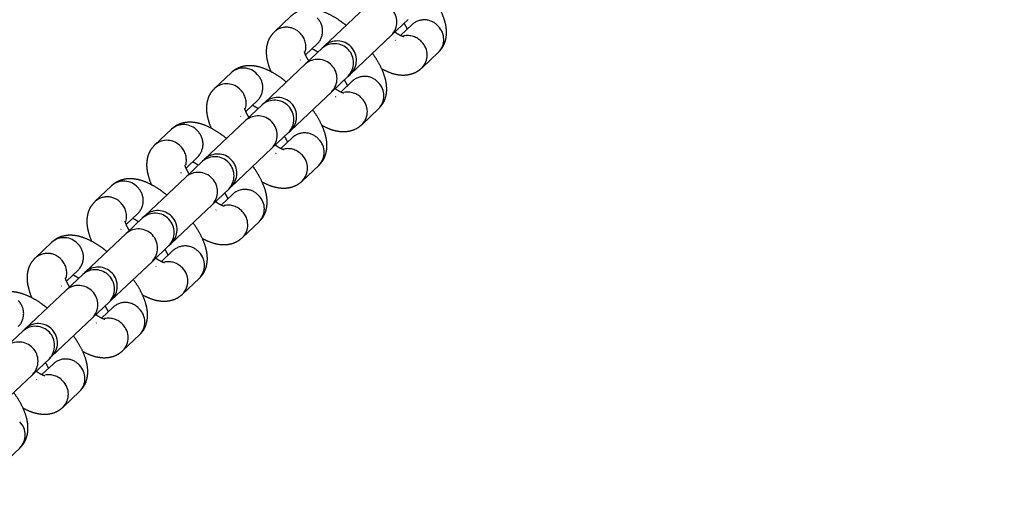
# Model space of a CAD drawing. Header units: metres. Extents: x 104098 to 104607, y 427853 to 428230.
# Tile 74 of 147: x 104263.1885 to 104263.3429, y 428139.3836 to 428139.4582. Entities that reach past the tile are written whole.
import ezdxf

# ---------------------------------------------------------------- set-up
doc = ezdxf.new("R2010")
doc.units = ezdxf.units.M
doc.linetypes.add('DASHED2', pattern=[0.375, 0.25, -0.125])

# ---------------------------------------------------------------- blocks, each defined once
blk = doc.blocks.new('school2')
at = {"color": 252, "linetype": 'DASHED2'}
for p, q in [((107991.746208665, 456625.0856471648), (107991.7426249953, 456625.0856471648)), ((107991.7591099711, 456625.0856471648), (107991.7555263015, 456625.0856471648)), ((107991.7720112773, 456625.0856471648), (107991.7684276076, 456625.0856471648)), ((107991.7849125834, 456625.0856471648), (107991.7813289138, 456625.0856471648)), ((107991.7978136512, 456625.0856471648), (107991.7942299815, 456625.0856471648)), ((107991.7426249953, 456625.0796471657), (107991.7425358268, 456625.0796486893)), ((107991.7437062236, 456625.0796471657), (107991.746208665, 456625.0796471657)), ((107991.7555263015, 456625.0796471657), (107991.7554371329, 456625.0796486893)), ((107991.7566075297, 456625.0796471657), (107991.7591099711, 456625.0796471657)), ((107991.7684276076, 456625.0796471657), (107991.7683382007, 456625.0796486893)), ((107991.7695085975, 456625.0796471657), (107991.7720112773, 456625.0796471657)), ((107991.7813289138, 456625.0796471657), (107991.7812395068, 456625.0796486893)), ((107991.7824099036, 456625.0796471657), (107991.7849125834, 456625.0796471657)), ((107991.7942299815, 456625.0796471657), (107991.794140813, 456625.0796486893)), ((107991.7953112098, 456625.0796471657), (107991.7978136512, 456625.0796471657)), ((107991.7333919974, 456625.0786471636), (107991.7298083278, 456625.0786471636)), ((107991.7338569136, 456625.0786471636), (107991.7333919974, 456625.0786471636)), ((107991.7427093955, 456625.0786471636), (107991.7338569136, 456625.0786471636)), ((107991.7462930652, 456625.0786471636), (107991.7427093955, 456625.0786471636)), ((107991.7467582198, 456625.0786471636), (107991.7462930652, 456625.0786471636)), ((107991.7556107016, 456625.0786471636), (107991.7467582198, 456625.0786471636)), ((107991.7591943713, 456625.0786471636), (107991.7556107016, 456625.0786471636)), ((107991.7596592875, 456625.0786471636), (107991.7591943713, 456625.0786471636)), ((107991.7685120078, 456625.0786471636), (107991.7596592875, 456625.0786471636)), ((107991.7720956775, 456625.0786471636), (107991.7685120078, 456625.0786471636)), ((107991.7725605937, 456625.0786471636), (107991.7720956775, 456625.0786471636)), ((107991.7814133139, 456625.0786471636), (107991.7725605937, 456625.0786471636)), ((107991.7849969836, 456625.0786471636), (107991.7814133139, 456625.0786471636)), ((107991.7854618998, 456625.0786471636), (107991.7849969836, 456625.0786471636)), ((107991.7943143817, 456625.0786471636), (107991.7854618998, 456625.0786471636)), ((107991.7978980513, 456625.0786471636), (107991.7943143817, 456625.0786471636)), ((107991.798363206, 456625.0786471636), (107991.7978980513, 456625.0786471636)), ((107991.8072156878, 456625.0786471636), (107991.798363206, 456625.0786471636)), ((107991.7209556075, 456625.0726471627), (107991.7298083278, 456625.0726471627)), ((107991.7298083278, 456625.0726471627), (107991.7333919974, 456625.0726471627)), ((107991.7333919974, 456625.0726471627), (107991.7338569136, 456625.0726471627)), ((107991.7338569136, 456625.0726471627), (107991.7427093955, 456625.0726471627)), ((107991.7427093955, 456625.0726471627), (107991.7462930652, 456625.0726471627)), ((107991.7462930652, 456625.0726471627), (107991.7467582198, 456625.0726471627)), ((107991.7467582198, 456625.0726471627), (107991.7556107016, 456625.0726471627)), ((107991.7556107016, 456625.0726471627), (107991.7591943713, 456625.0726471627)), ((107991.7591943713, 456625.0726471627), (107991.7596592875, 456625.0726471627)), ((107991.7596592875, 456625.0726471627), (107991.7685120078, 456625.0726471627)), ((107991.7685120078, 456625.0726471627), (107991.7720956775, 456625.0726471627)), ((107991.7720956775, 456625.0726471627), (107991.7725605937, 456625.0726471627)), ((107991.7725605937, 456625.0726471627), (107991.7814133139, 456625.0726471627)), ((107991.7814133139, 456625.0726471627), (107991.7849969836, 456625.0726471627)), ((107991.7849969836, 456625.0726471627), (107991.7854618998, 456625.0726471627)), ((107991.7854618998, 456625.0726471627), (107991.7943143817, 456625.0726471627)), ((107991.7943143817, 456625.0726471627), (107991.7978980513, 456625.0726471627)), ((107991.7978980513, 456625.0726471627), (107991.798363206, 456625.0726471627)), ((107991.798363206, 456625.0726471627), (107991.8072156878, 456625.0726471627)), ((107991.8072156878, 456625.0726471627), (107991.8107993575, 456625.0726471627)), ((107991.7297239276, 456625.0716471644), (107991.7296345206, 456625.0716456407)), ((107991.7333075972, 456625.0716471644), (107991.7308049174, 456625.0716471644)), ((107991.7426249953, 456625.0716471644), (107991.7425358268, 456625.0716456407)), ((107991.746208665, 456625.0716471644), (107991.7437062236, 456625.0716471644)), ((107991.7555263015, 456625.0716471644), (107991.7554371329, 456625.0716456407)), ((107991.7591099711, 456625.0716471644), (107991.7566072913, 456625.0716471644)), ((107991.7684276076, 456625.0716471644), (107991.7683382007, 456625.0716456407)), ((107991.7720112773, 456625.0716471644), (107991.7695085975, 456625.0716471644)), ((107991.7813289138, 456625.0716471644), (107991.7812395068, 456625.0716456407)), ((107991.7849125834, 456625.0716471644), (107991.7824099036, 456625.0716471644)), ((107991.7942299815, 456625.0716471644), (107991.794140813, 456625.0716456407)), ((107991.7978136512, 456625.0716471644), (107991.7953112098, 456625.0716471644)), ((107991.8071312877, 456625.0716471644), (107991.8070421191, 456625.0716456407)), ((107991.8107149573, 456625.0716471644), (107991.8082122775, 456625.0716471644)), ((107991.7168226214, 456625.0656471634), (107991.7204062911, 456625.0656471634)), ((107991.7297239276, 456625.0656471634), (107991.7333075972, 456625.0656471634)), ((107991.7426249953, 456625.0656471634), (107991.746208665, 456625.0656471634)), ((107991.7555263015, 456625.0656471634), (107991.7591099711, 456625.0656471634)), ((107991.7684276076, 456625.0656471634), (107991.7720112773, 456625.0656471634)), ((107991.7813289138, 456625.0656471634), (107991.7849125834, 456625.0656471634)), ((107991.7942299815, 456625.0656471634), (107991.7978136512, 456625.0656471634)), ((107991.8071312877, 456625.0656471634), (107991.8107149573, 456625.0656471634))]:
    blk.add_line(p, q, dxfattribs=at)
for centre, radius, start, end in [((107963.1760300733, 457111.1270218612), 478.5421874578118, 270.128471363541, 276.2285906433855), ((107963.1760300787, 457111.1270218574), 478.5421874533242, 270.128471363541, 276.2285906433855), ((107963.1760076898, 457111.1274265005), 478.6425921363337, 270.1284688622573, 276.2273076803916), ((107963.1760076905, 457111.1274265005), 480.8925921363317, 270.1284688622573, 276.1986169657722), ((107991.7425251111, 456625.0827465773), 0.00290229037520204, 358.0370472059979, 88.03715817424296), ((107991.7461087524, 456625.0827465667), 0.002902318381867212, 358.0372774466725, 88.02719711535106), ((107991.7554264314, 456625.0827465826), 0.002902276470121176, 358.0369337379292, 88.0421361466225), ((107991.7590100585, 456625.0827465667), 0.002902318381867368, 358.0372774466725, 88.02719711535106), ((107991.7683274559, 456625.0827463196), 0.002902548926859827, 358.0423096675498, 88.03675774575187), ((107991.7719113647, 456625.0827465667), 0.002902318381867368, 358.0372774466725, 88.02719711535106), ((107991.7812285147, 456625.0827460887), 0.002902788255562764, 358.0470348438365, 88.0320349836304), ((107991.7848121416, 456625.0827460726), 0.002902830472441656, 358.0473818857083, 88.01709261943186), ((107991.7941300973, 456625.0827465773), 0.002902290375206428, 358.0370472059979, 88.03715817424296), ((107991.7332240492, 456625.0825324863), 0.002886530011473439, 271.6586077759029, 2.276883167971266), ((107991.7424117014, 456625.0825955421), 0.003014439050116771, 301.8056952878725, 0.9812373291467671), ((107991.7461256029, 456625.0825320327), 0.002886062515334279, 271.64922478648, 2.286265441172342), ((107991.7553205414, 456625.0825915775), 0.003006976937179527, 301.719648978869, 1.059226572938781), ((107991.759026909, 456625.0825320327), 0.002886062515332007, 271.64922478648, 2.286265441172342), ((107991.7682139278, 456625.0825958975), 0.003014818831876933, 301.8045156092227, 0.9743594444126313), ((107991.7719281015, 456625.0825321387), 0.002886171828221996, 271.6514193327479, 2.284072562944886), ((107991.781114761, 456625.0825961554), 0.003015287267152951, 301.8095698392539, 0.9693061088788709), ((107991.7848290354, 456625.0825324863), 0.002886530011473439, 271.6586077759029, 2.276883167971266), ((107991.7940166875, 456625.0825955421), 0.00301443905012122, 301.8056952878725, 0.9812373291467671), ((107991.7977305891, 456625.0825320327), 0.002886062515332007, 271.64922478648, 2.286265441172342), ((107991.7296521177, 456625.0756471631), 0.003004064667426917, 272.9806991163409, 87.01930088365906), ((107991.7332357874, 456625.0756471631), 0.003004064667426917, 272.9806991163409, 87.01930088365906), ((107991.7338568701, 456625.0756471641), 0.003000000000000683, 270, 90), ((107991.7425532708, 456625.0756471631), 0.003004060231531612, 272.9790744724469, 87.02092552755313), ((107991.7461369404, 456625.0756471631), 0.003004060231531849, 272.9790744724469, 87.02092552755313), ((107991.7467581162, 456625.0756471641), 0.003000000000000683, 270, 90), ((107991.7554545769, 456625.0756471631), 0.003004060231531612, 272.9790744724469, 87.02092552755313), ((107991.7590382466, 456625.0756471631), 0.003004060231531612, 272.9790744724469, 87.02092552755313), ((107991.7596593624, 456625.0756471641), 0.003000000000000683, 270, 90), ((107991.7683558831, 456625.0756471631), 0.003004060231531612, 272.9790744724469, 87.02092552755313), ((107991.7719395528, 456625.0756471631), 0.003004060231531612, 272.9790744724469, 87.02092552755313), ((107991.7725606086, 456625.0756471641), 0.003000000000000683, 270, 90), ((107991.7812571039, 456625.0756471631), 0.003004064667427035, 272.9806991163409, 87.01930088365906), ((107991.7848407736, 456625.0756471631), 0.003004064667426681, 272.9806991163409, 87.01930088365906), ((107991.7854618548, 456625.0756471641), 0.003000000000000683, 270, 90), ((107991.794158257, 456625.0756471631), 0.003004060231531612, 272.9790744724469, 87.02092552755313), ((107991.7977419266, 456625.0756471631), 0.003004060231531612, 272.9790744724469, 87.02092552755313), ((107991.798363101, 456625.0756471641), 0.003000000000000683, 270, 90), ((107991.8070595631, 456625.0756471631), 0.003004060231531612, 272.9790744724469, 87.02092552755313), ((107991.7295077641, 456625.0686971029), 0.003017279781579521, 359.0516909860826, 58.18495064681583), ((107991.7332240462, 456625.0687618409), 0.00288653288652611, 357.7231735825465, 88.34133471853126), ((107991.7424170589, 456625.0687015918), 0.003009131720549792, 358.9636356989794, 58.2730031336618), ((107991.7461255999, 456625.0687622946), 0.002886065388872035, 357.7137913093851, 88.3507176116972), ((107991.755318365, 456625.0687015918), 0.003009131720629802, 358.9636356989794, 58.2730031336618), ((107991.759026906, 456625.0687622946), 0.002886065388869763, 357.7137913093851, 88.3507176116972), ((107991.7682119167, 456625.0686973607), 0.003016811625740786, 359.0466443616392, 58.18999427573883), ((107991.7719280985, 456625.0687621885), 0.002886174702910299, 357.7159841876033, 88.34852306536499), ((107991.7811127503, 456625.0686971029), 0.003017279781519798, 359.0516909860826, 58.18495064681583), ((107991.7848290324, 456625.0687618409), 0.002886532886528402, 357.7231735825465, 88.34133471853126), ((107991.7940220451, 456625.0687015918), 0.003009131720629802, 358.9636356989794, 58.2730031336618), ((107991.7977305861, 456625.0687622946), 0.002886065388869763, 357.7137913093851, 88.3507176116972), ((107991.8069233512, 456625.0687015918), 0.003009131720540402, 358.9636356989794, 58.2730031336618), ((107991.8106318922, 456625.0687622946), 0.002886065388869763, 357.7137913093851, 88.3507176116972), ((107991.7203063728, 456625.0685477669), 0.002902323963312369, 271.9729113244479, 1.962649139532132), ((107991.7296234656, 456625.0685482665), 0.002902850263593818, 271.9879997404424, 1.952427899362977), ((107991.7332071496, 456625.068548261), 0.002902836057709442, 271.9830166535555, 1.952544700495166), ((107991.7425250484, 456625.0685477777), 0.002902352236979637, 271.9828773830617, 1.962418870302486), ((107991.7461087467, 456625.0685477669), 0.002902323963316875, 271.9729113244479, 1.962649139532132), ((107991.7554263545, 456625.0685477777), 0.002902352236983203, 271.9828773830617, 1.962418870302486), ((107991.7590100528, 456625.0685477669), 0.002902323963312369, 271.9729113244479, 1.962649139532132), ((107991.7683273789, 456625.0685480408), 0.002902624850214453, 271.988256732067, 1.957039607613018), ((107991.771911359, 456625.0685477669), 0.002902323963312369, 271.9729113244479, 1.962649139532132), ((107991.7812284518, 456625.0685482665), 0.002902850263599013, 271.9879997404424, 1.952427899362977), ((107991.7848121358, 456625.068548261), 0.002902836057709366, 271.9830166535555, 1.952544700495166), ((107991.7941300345, 456625.0685477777), 0.002902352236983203, 271.9828773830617, 1.962418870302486), ((107991.7977137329, 456625.0685477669), 0.002902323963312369, 271.9729113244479, 1.962649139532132), ((107991.8070313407, 456625.0685477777), 0.002902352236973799, 271.9828773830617, 1.962418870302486), ((107991.810615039, 456625.0685477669), 0.002902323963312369, 271.9729113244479, 1.962649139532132)]:
    blk.add_arc(centre, radius, start, end, dxfattribs=at)
for points, knots in [([(107991.7385945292, 456625.0786471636), (107991.7385410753, 456625.0790192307), (107991.7384073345, 456625.0799501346), (107991.738034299, 456625.0813220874), (107991.7374955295, 456625.0826822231), (107991.7368199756, 456625.083789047), (107991.7360337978, 456625.0846392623), (107991.7351398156, 456625.0852433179), (107991.7342065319, 456625.0855913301), (107991.7335796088, 456625.0856302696), (107991.7333075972, 456625.0856471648)], [0, 0, 0, 0, 0.1035964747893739, 0.2591962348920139, 0.4234193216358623, 0.5712221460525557, 0.6943585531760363, 0.8074206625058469, 0.9164430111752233, 1, 1, 1, 1]), ([(107991.7426249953, 456625.0856471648), (107991.742271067, 456625.0856188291), (107991.7415656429, 456625.0855623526), (107991.7406056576, 456625.085137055), (107991.739784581, 456625.084528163), (107991.7390795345, 456625.083736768), (107991.7384742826, 456625.0827097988), (107991.7380983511, 456625.0819264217), (107991.7379639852, 456625.0814246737), (107991.7379617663, 456625.081416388)], [0, 0, 0, 0, 0.1498865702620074, 0.2987430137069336, 0.4470309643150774, 0.605359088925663, 0.7856042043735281, 0.996459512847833, 1, 1, 1, 1]), ([(107991.751495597, 456625.0786471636), (107991.7514422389, 456625.0790192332), (107991.7513087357, 456625.0799501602), (107991.7509355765, 456625.0813220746), (107991.750396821, 456625.0826822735), (107991.749721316, 456625.0837889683), (107991.7489350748, 456625.08463938), (107991.7480409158, 456625.085243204), (107991.7471078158, 456625.0855913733), (107991.7464807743, 456625.0856302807), (107991.746208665, 456625.0856471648)], [0, 0, 0, 0, 0.1035920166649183, 0.2591897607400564, 0.4234107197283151, 0.5712180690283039, 0.6943464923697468, 0.8074274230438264, 0.9164317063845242, 0.9999999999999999, 0.9999999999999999, 0.9999999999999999, 0.9999999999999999]), ([(107991.7555263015, 456625.0856471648), (107991.7551722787, 456625.085618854), (107991.7544668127, 456625.0855624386), (107991.7535069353, 456625.0851369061), (107991.7526855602, 456625.0845283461), (107991.7519812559, 456625.0837365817), (107991.7513738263, 456625.0827101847), (107991.7510040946, 456625.081925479), (107991.7508651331, 456625.0814246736), (107991.7508628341, 456625.081416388)], [0, 0, 0, 0, 0.1499167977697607, 0.2987412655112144, 0.4470548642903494, 0.6053569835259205, 0.7855999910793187, 0.9964528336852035, 1, 1, 1, 1]), ([(107991.7643969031, 456625.0786471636), (107991.7643434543, 456625.0790192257), (107991.7642097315, 456625.0799500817), (107991.7638365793, 456625.0813221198), (107991.7632982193, 456625.0826822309), (107991.7626225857, 456625.0837889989), (107991.7618363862, 456625.0846393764), (107991.7609422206, 456625.085243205), (107991.7600091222, 456625.0855913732), (107991.7593820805, 456625.0856302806), (107991.7591099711, 456625.0856471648)], [0, 0, 0, 0, 0.1035990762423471, 0.2591928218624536, 0.423414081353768, 0.5712157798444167, 0.694344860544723, 0.807426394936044, 0.9164312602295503, 0.9999999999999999, 0.9999999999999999, 0.9999999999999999, 0.9999999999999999]), ([(107991.7684276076, 456625.0856471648), (107991.7680735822, 456625.0856188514), (107991.7673680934, 456625.0855624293), (107991.7664082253, 456625.085136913), (107991.7655869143, 456625.0845282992), (107991.7648821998, 456625.0837366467), (107991.7642752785, 456625.0827101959), (107991.7639053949, 456625.0819254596), (107991.7637664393, 456625.0814246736), (107991.7637641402, 456625.081416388)], [0, 0, 0, 0, 0.1499098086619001, 0.2987348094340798, 0.447048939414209, 0.605366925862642, 0.7856074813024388, 0.9964528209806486, 1, 1, 1, 1]), ([(107991.7772982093, 456625.0786471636), (107991.7772447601, 456625.0790192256), (107991.7771110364, 456625.0799500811), (107991.7767378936, 456625.0813221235), (107991.776199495, 456625.0826822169), (107991.7755239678, 456625.083789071), (107991.7747373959, 456625.0846392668), (107991.7738435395, 456625.0852433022), (107991.7729102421, 456625.0855913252), (107991.772283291, 456625.0856302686), (107991.7720112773, 456625.0856471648)], [0, 0, 0, 0, 0.1035994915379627, 0.2591938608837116, 0.4234157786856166, 0.5712180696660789, 0.6943590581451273, 0.8074267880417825, 0.9164487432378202, 1, 1, 1, 1]), ([(107991.7813289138, 456625.0856471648), (107991.7809748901, 456625.0856188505), (107991.7802694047, 456625.0855624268), (107991.7793095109, 456625.0851369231), (107991.7784882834, 456625.0845282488), (107991.7777831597, 456625.0837367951), (107991.7771783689, 456625.0827097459), (107991.7768020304, 456625.0819264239), (107991.7766676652, 456625.0814246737), (107991.7766654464, 456625.081416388)], [0, 0, 0, 0, 0.1499094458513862, 0.2987340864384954, 0.4470478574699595, 0.6053743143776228, 0.7856055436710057, 0.9964595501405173, 1, 1, 1, 1]), ([(107991.790199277, 456625.0786471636), (107991.790145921, 456625.0790192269), (107991.7900124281, 456625.0799501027), (107991.7896392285, 456625.0813221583), (107991.7891005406, 456625.0826821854), (107991.7884249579, 456625.0837890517), (107991.7876387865, 456625.0846392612), (107991.7867447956, 456625.0852433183), (107991.7858115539, 456625.0855913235), (107991.7851845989, 456625.085630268), (107991.7849125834, 456625.0856471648)], [0, 0, 0, 0, 0.1035971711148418, 0.2591927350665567, 0.4234224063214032, 0.5712258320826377, 0.6943627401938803, 0.8074253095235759, 0.9164481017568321, 1, 1, 1, 1]), ([(107991.7942299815, 456625.0856471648), (107991.7938760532, 456625.0856188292), (107991.7931706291, 456625.0855623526), (107991.7922106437, 456625.0851370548), (107991.7913895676, 456625.084528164), (107991.7906845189, 456625.0837367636), (107991.7900792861, 456625.0827098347), (107991.789703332, 456625.0819264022), (107991.7895689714, 456625.0814246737), (107991.7895667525, 456625.081416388)], [0, 0, 0, 0, 0.1498878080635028, 0.2987454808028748, 0.4470346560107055, 0.6053640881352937, 0.7856106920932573, 0.9964594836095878, 1, 1, 1, 1]), ([(107991.8031005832, 456625.0786471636), (107991.8030472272, 456625.0790192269), (107991.8029137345, 456625.0799501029), (107991.8025405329, 456625.0813221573), (107991.8020018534, 456625.0826821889), (107991.8013262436, 456625.0837890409), (107991.8005401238, 456625.084639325), (107991.7996458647, 456625.0852432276), (107991.7987128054, 456625.0855913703), (107991.7980857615, 456625.0856302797), (107991.7978136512, 456625.0856471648)], [0, 0, 0, 0, 0.1035955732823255, 0.2591887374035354, 0.423415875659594, 0.5712170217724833, 0.6943520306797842, 0.8074271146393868, 0.9164315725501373, 0.9999999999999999, 0.9999999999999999, 0.9999999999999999, 0.9999999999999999]), ([(107991.7434172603, 456625.0786471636), (107991.7434842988, 456625.0789234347), (107991.743612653, 456625.0794523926), (107991.7438074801, 456625.0799385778), (107991.7439467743, 456625.0801664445), (107991.7439274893, 456625.0801432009), (107991.7439219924, 456625.0801365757)], [0, 0, 0, 0, 0.3246653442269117, 0.6216154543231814, 0.8921462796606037, 1, 1, 1, 1]), ([(107991.7451276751, 456625.0796471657), (107991.7451672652, 456625.0795467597), (107991.7452674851, 456625.0792925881), (107991.7453598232, 456625.0788904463), (107991.7454156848, 456625.0786471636)], [0, 0, 0, 0, 0.3950324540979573, 1, 1, 1, 1]), ([(107991.7563185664, 456625.0786471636), (107991.7563856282, 456625.078923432), (107991.7565140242, 456625.0794523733), (107991.7567085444, 456625.0799385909), (107991.7568476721, 456625.0801664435), (107991.7568287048, 456625.0801432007), (107991.7568232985, 456625.0801365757)], [0, 0, 0, 0, 0.3246703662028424, 0.6216112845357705, 0.8921462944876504, 0.9999999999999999, 0.9999999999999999, 0.9999999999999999, 0.9999999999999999]), ([(107991.7580289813, 456625.0796471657), (107991.7580685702, 456625.0795467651), (107991.7581687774, 456625.0792926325), (107991.7582611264, 456625.0788904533), (107991.7583169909, 456625.0786471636)], [0, 0, 0, 0, 0.3950712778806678, 1, 1, 1, 1]), ([(107991.7692198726, 456625.0786471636), (107991.7692869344, 456625.078923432), (107991.7694153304, 456625.0794523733), (107991.7696098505, 456625.0799385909), (107991.7697489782, 456625.0801664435), (107991.769730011, 456625.0801432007), (107991.7697246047, 456625.0801365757)], [0, 0, 0, 0, 0.3246703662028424, 0.6216112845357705, 0.8921462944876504, 0.9999999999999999, 0.9999999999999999, 0.9999999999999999, 0.9999999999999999]), ([(107991.770930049, 456625.0796471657), (107991.7709697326, 456625.0795467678), (107991.7710701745, 456625.0792926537), (107991.7711624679, 456625.0788904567), (107991.7712182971, 456625.0786471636)], [0, 0, 0, 0, 0.3950898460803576, 1, 1, 1, 1]), ([(107991.7821209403, 456625.0786471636), (107991.7821881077, 456625.0789234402), (107991.782316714, 456625.0794524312), (107991.7825111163, 456625.0799385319), (107991.7826502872, 456625.0801664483), (107991.7826313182, 456625.0801432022), (107991.7826259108, 456625.0801365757)], [0, 0, 0, 0, 0.3246645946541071, 0.6216400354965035, 0.8921447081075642, 1, 1, 1, 1]), ([(107991.7838313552, 456625.0796471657), (107991.7838710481, 456625.0795467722), (107991.7839715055, 456625.0792926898), (107991.7840636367, 456625.0788904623), (107991.7841193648, 456625.0786471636)], [0, 0, 0, 0, 0.3951215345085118, 1, 1, 1, 1]), ([(107991.7950222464, 456625.0786471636), (107991.7950892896, 456625.0789234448), (107991.7952176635, 456625.0794524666), (107991.7954124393, 456625.0799385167), (107991.7955517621, 456625.0801664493), (107991.7955324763, 456625.0801432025), (107991.7955269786, 456625.0801365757)], [0, 0, 0, 0, 0.3246505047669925, 0.6216391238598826, 0.8921432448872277, 0.9999999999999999, 0.9999999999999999, 0.9999999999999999, 0.9999999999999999]), ([(107991.7967326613, 456625.0796471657), (107991.7967722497, 456625.079546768), (107991.7968724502, 456625.0792926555), (107991.7969648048, 456625.078890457), (107991.797020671, 456625.0786471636)], [0, 0, 0, 0, 0.3950914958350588, 1, 1, 1, 1]), ([(107991.7204062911, 456625.0656471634), (107991.7207603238, 456625.0656754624), (107991.7214658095, 456625.0657318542), (107991.7224255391, 456625.0661575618), (107991.7232474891, 456625.0667654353), (107991.7239493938, 456625.0675600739), (107991.724567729, 456625.0685734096), (107991.7250941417, 456625.069855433), (107991.7254853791, 456625.0712375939), (107991.7256327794, 456625.0722326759), (107991.7256941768, 456625.0726471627)], [0, 0, 0, 0, 0.1086384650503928, 0.2164853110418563, 0.3239620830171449, 0.4386771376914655, 0.5692915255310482, 0.7220880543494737, 0.8842398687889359, 0.9999999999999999, 0.9999999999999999, 0.9999999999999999, 0.9999999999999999]), ([(107991.7310245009, 456625.0711557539), (107991.7310251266, 456625.0711543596), (107991.731026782, 456625.0711506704), (107991.7308752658, 456625.0714261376), (107991.7306878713, 456625.071919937), (107991.7305726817, 456625.0724099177), (107991.7305169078, 456625.0726471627)], [0, 0, 0, 0, 0.1623841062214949, 0.4296615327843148, 0.7238464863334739, 1, 1, 1, 1]), ([(107991.7325153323, 456625.0726471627), (107991.7324481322, 456625.0723605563), (107991.7323533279, 456625.0719562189), (107991.7322549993, 456625.0717168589), (107991.732226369, 456625.0716471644)], [0, 0, 0, 0, 0.7088296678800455, 1, 1, 1, 1]), ([(107991.7333075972, 456625.0656471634), (107991.7336615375, 456625.0656754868), (107991.7343669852, 456625.0657319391), (107991.7353267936, 456625.0661574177), (107991.7361485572, 456625.0667655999), (107991.7368507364, 456625.0675599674), (107991.7374690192, 456625.0685734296), (107991.7379954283, 456625.0698554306), (107991.7383867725, 456625.071237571), (107991.7385339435, 456625.0722326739), (107991.7385952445, 456625.0726471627)], [0, 0, 0, 0, 0.1086160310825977, 0.216485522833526, 0.3239431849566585, 0.4386765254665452, 0.5692918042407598, 0.7220893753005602, 0.8842422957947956, 1, 1, 1, 1]), ([(107991.7439258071, 456625.0711557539), (107991.743926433, 456625.0711543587), (107991.7439280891, 456625.0711506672), (107991.7437765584, 456625.0714261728), (107991.7435891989, 456625.071919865), (107991.7434739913, 456625.0724099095), (107991.7434182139, 456625.0726471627)], [0, 0, 0, 0, 0.1623831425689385, 0.4296589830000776, 0.7238714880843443, 0.9999999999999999, 0.9999999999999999, 0.9999999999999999, 0.9999999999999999]), ([(107991.7454166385, 456625.0726471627), (107991.7453494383, 456625.0723605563), (107991.745254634, 456625.0719562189), (107991.7451563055, 456625.0717168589), (107991.7451276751, 456625.0716471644)], [0, 0, 0, 0, 0.7088296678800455, 1, 1, 1, 1]), ([(107991.746208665, 456625.0656471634), (107991.7465627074, 456625.0656754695), (107991.7472682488, 456625.0657318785), (107991.7482278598, 456625.0661575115), (107991.7490498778, 456625.0667655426), (107991.7497520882, 456625.0675599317), (107991.7503699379, 456625.0685735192), (107991.750896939, 456625.0698553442), (107991.7512876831, 456625.0712376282), (107991.7514351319, 456625.0722326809), (107991.7514965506, 456625.0726471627)], [0, 0, 0, 0, 0.1086324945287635, 0.216484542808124, 0.3239546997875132, 0.4386867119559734, 0.5692917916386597, 0.722094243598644, 0.8842404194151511, 1, 1, 1, 1]), ([(107991.7568271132, 456625.0711557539), (107991.7568277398, 456625.0711543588), (107991.7568293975, 456625.0711506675), (107991.756677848, 456625.0714261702), (107991.7564905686, 456625.0719198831), (107991.7563751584, 456625.0724099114), (107991.7563192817, 456625.0726471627)], [0, 0, 0, 0, 0.1623809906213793, 0.4296532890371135, 0.7238618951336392, 1, 1, 1, 1]), ([(107991.7583177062, 456625.0726471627), (107991.7582506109, 456625.0723605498), (107991.7581559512, 456625.0719561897), (107991.7580576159, 456625.0717168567), (107991.7580289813, 456625.0716471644)], [0, 0, 0, 0, 0.7088058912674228, 1, 1, 1, 1]), ([(107991.7591099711, 456625.0656471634), (107991.7594640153, 456625.0656754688), (107991.7601695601, 456625.0657318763), (107991.7611291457, 456625.0661575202), (107991.7619512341, 456625.0667654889), (107991.7626530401, 456625.0675600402), (107991.7632714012, 456625.0685733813), (107991.7637978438, 456625.0698555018), (107991.7641890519, 456625.0712375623), (107991.764336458, 456625.0722326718), (107991.7643978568, 456625.0726471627)], [0, 0, 0, 0, 0.1086330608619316, 0.2164856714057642, 0.3239563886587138, 0.4386779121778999, 0.5692923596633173, 0.722082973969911, 0.8842398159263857, 0.9999999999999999, 0.9999999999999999, 0.9999999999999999, 0.9999999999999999]), ([(107991.7697284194, 456625.0711557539), (107991.7697289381, 456625.0711543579), (107991.7697303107, 456625.0711506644), (107991.76957929, 456625.0714261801), (107991.7693918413, 456625.0719198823), (107991.7692764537, 456625.0724099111), (107991.7692205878, 456625.0726471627)], [0, 0, 0, 0, 0.1623839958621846, 0.429647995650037, 0.7238593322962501, 1, 1, 1, 1]), ([(107991.7712190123, 456625.0726471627), (107991.771151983, 456625.0723605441), (107991.7710574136, 456625.0719561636), (107991.7709587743, 456625.0717168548), (107991.770930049, 456625.0716471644)], [0, 0, 0, 0, 0.7087845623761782, 1, 1, 1, 1]), ([(107991.7720112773, 456625.0656471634), (107991.7723653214, 456625.0656754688), (107991.7730708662, 456625.0657318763), (107991.7740304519, 456625.0661575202), (107991.7748525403, 456625.0667654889), (107991.7755543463, 456625.0675600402), (107991.7761727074, 456625.0685733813), (107991.77669915, 456625.0698555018), (107991.7770903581, 456625.0712375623), (107991.7772377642, 456625.0722326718), (107991.7772991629, 456625.0726471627)], [0, 0, 0, 0, 0.1086330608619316, 0.2164856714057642, 0.3239563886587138, 0.4386779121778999, 0.5692923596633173, 0.722082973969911, 0.8842398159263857, 0.9999999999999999, 0.9999999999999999, 0.9999999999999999, 0.9999999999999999]), ([(107991.7826294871, 456625.0711557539), (107991.7826301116, 456625.0711543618), (107991.782631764, 456625.0711506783), (107991.782480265, 456625.0714261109), (107991.7822928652, 456625.0719199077), (107991.7821776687, 456625.0724099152), (107991.782121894, 456625.0726471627)], [0, 0, 0, 0, 0.1623824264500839, 0.4296907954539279, 0.7238727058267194, 1, 1, 1, 1]), ([(107991.7841203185, 456625.0726471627), (107991.7840531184, 456625.0723605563), (107991.7839583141, 456625.0719562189), (107991.7838599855, 456625.0717168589), (107991.7838313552, 456625.0716471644)], [0, 0, 0, 0, 0.7088296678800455, 1, 1, 1, 1]), ([(107991.7849125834, 456625.0656471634), (107991.7852665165, 456625.0656754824), (107991.7859719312, 456625.0657319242), (107991.7869318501, 456625.0661574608), (107991.7877534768, 456625.0667655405), (107991.7884557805, 456625.0675600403), (107991.7890739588, 456625.0685733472), (107991.7896004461, 456625.0698555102), (107991.7899917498, 456625.0712375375), (107991.7901389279, 456625.0722326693), (107991.7902002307, 456625.0726471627)], [0, 0, 0, 0, 0.1086160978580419, 0.2164799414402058, 0.3239437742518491, 0.4386707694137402, 0.569292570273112, 0.7220842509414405, 0.8842422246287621, 1, 1, 1, 1]), ([(107991.7955307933, 456625.0711557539), (107991.795531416, 456625.0711543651), (107991.7955330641, 456625.0711506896), (107991.7953815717, 456625.0714261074), (107991.7951941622, 456625.0719199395), (107991.7950789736, 456625.0724099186), (107991.7950232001, 456625.0726471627)], [0, 0, 0, 0, 0.1623486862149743, 0.4296603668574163, 0.7238459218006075, 0.9999999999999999, 0.9999999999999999, 0.9999999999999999, 0.9999999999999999]), ([(107991.7970216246, 456625.0726471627), (107991.7969544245, 456625.0723605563), (107991.7968596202, 456625.0719562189), (107991.7967612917, 456625.0717168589), (107991.7967326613, 456625.0716471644)], [0, 0, 0, 0, 0.7088296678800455, 1, 1, 1, 1]), ([(107991.7978136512, 456625.0656471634), (107991.7981676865, 456625.0656754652), (107991.798873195, 456625.0657318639), (107991.7998329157, 456625.0661575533), (107991.8006547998, 456625.0667654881), (107991.8013571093, 456625.0675599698), (107991.8019749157, 456625.068573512), (107991.8025019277, 456625.0698553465), (107991.8028926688, 456625.0712376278), (107991.803040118, 456625.0722326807), (107991.8031015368, 456625.0726471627)], [0, 0, 0, 0, 0.1086331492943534, 0.2164801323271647, 0.3239570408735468, 0.4386833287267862, 0.5692891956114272, 0.7220925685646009, 0.8842397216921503, 1, 1, 1, 1]), ([(107991.8084320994, 456625.0711557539), (107991.8084327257, 456625.0711543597), (107991.8084343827, 456625.0711506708), (107991.8082828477, 456625.071426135), (107991.8080955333, 456625.0719199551), (107991.8079801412, 456625.0724099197), (107991.8079242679, 456625.0726471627)], [0, 0, 0, 0, 0.1623819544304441, 0.4296558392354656, 0.7238368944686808, 1, 1, 1, 1]), ([(107991.8099226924, 456625.0726471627), (107991.8098555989, 456625.072360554), (107991.8097609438, 456625.0719562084), (107991.8096626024, 456625.0717168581), (107991.8096339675, 456625.0716471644)], [0, 0, 0, 0, 0.708821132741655, 1, 1, 1, 1]), ([(107991.8107149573, 456625.0656471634), (107991.8110689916, 456625.0656754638), (107991.8117744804, 456625.0657318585), (107991.8127341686, 456625.0661575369), (107991.8135562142, 456625.0667654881), (107991.8142580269, 456625.0675600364), (107991.814876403, 456625.0685734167), (107991.8154028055, 456625.0698554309), (107991.8157940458, 456625.0712375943), (107991.8159414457, 456625.072232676), (107991.816002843, 456625.0726471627)], [0, 0, 0, 0, 0.1086384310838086, 0.2164852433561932, 0.3239558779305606, 0.4386773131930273, 0.5692916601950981, 0.7220881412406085, 0.8842399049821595, 1, 1, 1, 1]), ([(107991.7250697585, 456625.069877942), (107991.7252312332, 456625.0694393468), (107991.7255547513, 456625.0685606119), (107991.726212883, 456625.0675072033), (107991.7269971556, 456625.0666545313), (107991.7278917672, 456625.0660512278), (107991.7288247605, 456625.0657029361), (107991.7294518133, 456625.0656640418), (107991.7297239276, 456625.0656471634)], [0, 0, 0, 0, 0.2034714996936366, 0.4076595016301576, 0.5777553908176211, 0.7339708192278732, 0.8845546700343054, 1, 1, 1, 1]), ([(107991.7379708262, 456625.069877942), (107991.7381324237, 456625.0694393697), (107991.7384561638, 456625.0685607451), (107991.7391138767, 456625.0675070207), (107991.7398984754, 456625.0666547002), (107991.7407928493, 456625.0660511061), (107991.7417260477, 456625.0657029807), (107991.7423529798, 456625.0656640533), (107991.7426249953, 456625.0656471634)], [0, 0, 0, 0, 0.2034824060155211, 0.4076514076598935, 0.5777735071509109, 0.7339623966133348, 0.8845706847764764, 1, 1, 1, 1]), ([(107991.7508721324, 456625.069877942), (107991.7510335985, 456625.0694393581), (107991.7513570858, 456625.0685606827), (107991.7520153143, 456625.0675071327), (107991.7527994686, 456625.0666545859), (107991.7536941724, 456625.0660512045), (107991.7546271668, 456625.0657029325), (107991.7552541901, 456625.0656640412), (107991.7555263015, 456625.0656471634)], [0, 0, 0, 0, 0.2034781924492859, 0.4076558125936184, 0.5777592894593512, 0.7339652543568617, 0.88454800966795, 1, 1, 1, 1]), ([(107991.7637734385, 456625.069877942), (107991.7639349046, 456625.0694393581), (107991.7642583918, 456625.0685606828), (107991.764916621, 456625.0675071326), (107991.765700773, 456625.0666545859), (107991.7665954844, 456625.0660512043), (107991.7675284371, 456625.0657029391), (107991.7681554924, 456625.0656640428), (107991.7684276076, 456625.0656471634)], [0, 0, 0, 0, 0.2034797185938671, 0.4076588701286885, 0.5777636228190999, 0.7339707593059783, 0.8845546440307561, 1, 1, 1, 1]), ([(107991.7766747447, 456625.069877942), (107991.7768362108, 456625.0694393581), (107991.7771596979, 456625.0685606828), (107991.7778179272, 456625.0675071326), (107991.7786020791, 456625.0666545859), (107991.7794967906, 456625.0660512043), (107991.7804297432, 456625.0657029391), (107991.7810567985, 456625.0656640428), (107991.7813289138, 456625.0656471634)], [0, 0, 0, 0, 0.2034797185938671, 0.4076588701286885, 0.5777636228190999, 0.7339707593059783, 0.8845546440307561, 1, 1, 1, 1]), ([(107991.7895758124, 456625.069877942), (107991.7897374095, 456625.0694393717), (107991.7900611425, 456625.0685607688), (107991.7907188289, 456625.0675070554), (107991.7915035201, 456625.0666546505), (107991.7923978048, 456625.0660511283), (107991.7933310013, 456625.0657029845), (107991.7939579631, 456625.0656640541), (107991.7942299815, 456625.0656471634)], [0, 0, 0, 0, 0.2034905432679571, 0.4076595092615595, 0.5777727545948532, 0.7339699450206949, 0.8845782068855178, 1, 1, 1, 1]), ([(107991.8024771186, 456625.069877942), (107991.8026385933, 456625.0694393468), (107991.8029621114, 456625.0685606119), (107991.803620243, 456625.0675072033), (107991.8044045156, 456625.0666545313), (107991.8052991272, 456625.0660512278), (107991.8062321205, 456625.0657029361), (107991.8068591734, 456625.0656640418), (107991.8071312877, 456625.0656471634)], [0, 0, 0, 0, 0.2034714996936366, 0.4076595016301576, 0.5777553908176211, 0.7339708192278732, 0.8845546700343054, 1, 1, 1, 1])]:
    blk.add_open_spline(points, degree=3, knots=knots, dxfattribs=at)

msp = doc.modelspace()

# ---------------------------------------------------------------- block references
at = {"rotation": 43.40342385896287}
msp.add_blockref('school2', (339564.7790640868, 22181.48214643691), dxfattribs=at)

doc.saveas('drawing.dxf')
